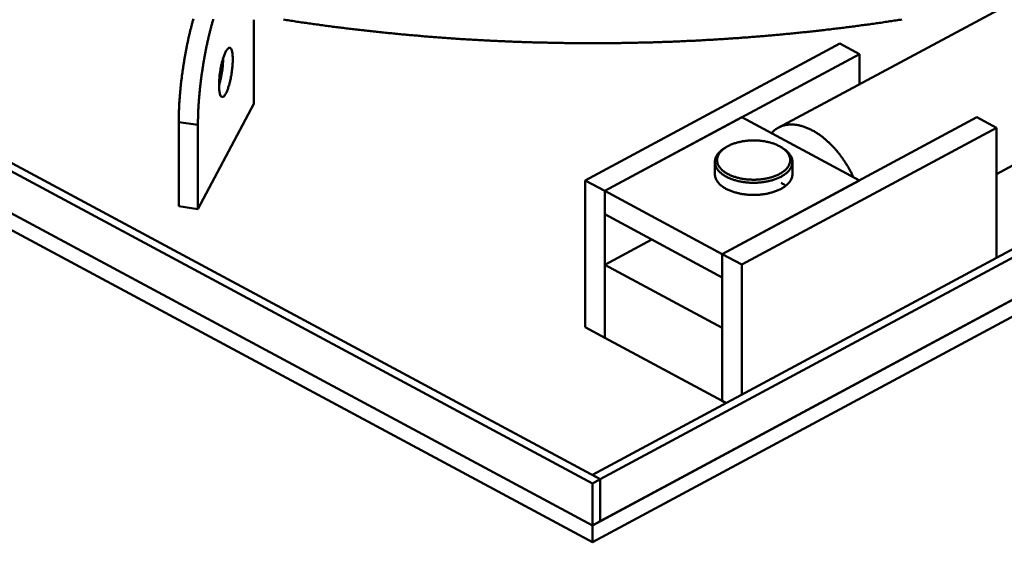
# Model space of a CAD drawing. Header units: millimetres. Extents: x 0 to 841, y 0 to 594.
# Tile 13 of 35: x 260 to 390, y 175 to 243. Entities that reach past the tile are written whole.
import ezdxf

# ---------------------------------------------------------------- set-up
doc = ezdxf.new("R2010")
doc.units = ezdxf.units.MM
doc.layers.add('VIS', color=7, linetype='CONTINUOUS', lineweight=50)

msp = doc.modelspace()

# ---------------------------------------------------------------- linework, layer by layer
at = {"layer": 'VIS'}
for points in [[(71.5, 324.23), (335.5, 182.49)], [(72.53, 324.78), (336.53, 183.04)], [(335.5, 183.59), (597.44, 324.23)], [(336.53, 183.04), (598.47, 323.67)], [(71.5, 318.69), (335.5, 176.95)], [(71.5, 318.69), (335.5, 176.95)], [(335.5, 176.95), (599.5, 318.69)], [(336.53, 177.5), (598.47, 318.14)], [(71.5, 316.48), (335.5, 174.74)], [(335.5, 174.74), (599.5, 316.48)], [(359.98, 229.27), (394.53, 247.82)], [(281.05, 230.01), (281.05, 230.13), (281.05, 230.25), (281.05, 230.38), (281.06, 230.5), (281.06, 230.62), (281.06, 230.74), (281.06, 230.86), (281.06, 230.98), (281.07, 231.1), (281.07, 231.22), (281.08, 231.34), (281.08, 231.46), (281.08, 231.58), (281.09, 231.7), (281.1, 231.82), (281.1, 231.94), (281.11, 232.06), (281.11, 232.18), (281.12, 232.3), (281.13, 232.42), (281.13, 232.54), (281.14, 232.66), (281.15, 232.79), (281.16, 232.91), (281.17, 233.03), (281.18, 233.15), (281.18, 233.27), (281.19, 233.39), (281.2, 233.51), (281.21, 233.63), (281.22, 233.75), (281.23, 233.87), (281.24, 233.99), (281.26, 234.11), (281.27, 234.23), (281.28, 234.35), (281.29, 234.47), (281.3, 234.59), (281.31, 234.71), (281.33, 234.83), (281.34, 234.95), (281.35, 235.07), (281.37, 235.19), (281.38, 235.31), (281.39, 235.43), (281.41, 235.55), (281.42, 235.67), (281.44, 235.79), (281.45, 235.91), (281.47, 236.02), (281.48, 236.14), (281.5, 236.26), (281.52, 236.38), (281.53, 236.5), (281.55, 236.62), (281.57, 236.74), (281.58, 236.86), (281.6, 236.98), (281.62, 237.1), (281.64, 237.22), (281.65, 237.34), (281.67, 237.46), (281.69, 237.58), (281.71, 237.7), (281.73, 237.82), (281.75, 237.93), (281.77, 238.05), (281.79, 238.17), (281.81, 238.29), (281.83, 238.41), (281.85, 238.53), (281.87, 238.65), (281.89, 238.77), (281.91, 238.89), (281.93, 239), (281.95, 239.12), (281.98, 239.24), (282, 239.36), (282.02, 239.48), (282.04, 239.6), (282.07, 239.71), (282.09, 239.83), (282.11, 239.95), (282.14, 240.07), (282.16, 240.19), (282.18, 240.31), (282.21, 240.42), (282.23, 240.54), (282.26, 240.66), (282.28, 240.78), (282.31, 240.9), (282.34, 241.01), (282.36, 241.13), (282.39, 241.25), (282.42, 241.37), (282.44, 241.48), (282.47, 241.6), (282.5, 241.72), (282.53, 241.84), (282.55, 241.95), (282.58, 242.07), (282.61, 242.19), (282.64, 242.3), (282.67, 242.42), (282.7, 242.54), (282.73, 242.66), (282.76, 242.77), (282.79, 242.89), (282.82, 243.01), (282.85, 243.12), (282.88, 243.24), (282.92, 243.35), (282.95, 243.47), (282.98, 243.59)], [(283.58, 229.63), (283.58, 229.75), (283.58, 229.87), (283.58, 229.99), (283.58, 230.11), (283.58, 230.23), (283.58, 230.35), (283.59, 230.47), (283.59, 230.59), (283.59, 230.71), (283.6, 230.83), (283.6, 230.95), (283.6, 231.07), (283.61, 231.19), (283.61, 231.31), (283.62, 231.43), (283.62, 231.56), (283.63, 231.68), (283.64, 231.8), (283.64, 231.92), (283.65, 232.04), (283.66, 232.16), (283.67, 232.28), (283.67, 232.4), (283.68, 232.52), (283.69, 232.64), (283.7, 232.76), (283.71, 232.88), (283.72, 233), (283.73, 233.12), (283.74, 233.24), (283.75, 233.36), (283.76, 233.48), (283.77, 233.6), (283.78, 233.72), (283.79, 233.84), (283.8, 233.96), (283.81, 234.08), (283.83, 234.2), (283.84, 234.32), (283.85, 234.44), (283.86, 234.56), (283.88, 234.68), (283.89, 234.8), (283.91, 234.92), (283.92, 235.04), (283.93, 235.16), (283.95, 235.28), (283.96, 235.4), (283.98, 235.52), (283.99, 235.64), (284.01, 235.76), (284.02, 235.88), (284.04, 236), (284.06, 236.12), (284.07, 236.24), (284.09, 236.35), (284.11, 236.47), (284.12, 236.59), (284.14, 236.71), (284.16, 236.83), (284.18, 236.95), (284.2, 237.07), (284.21, 237.19), (284.23, 237.31), (284.25, 237.43), (284.27, 237.55), (284.29, 237.67), (284.31, 237.78), (284.33, 237.9), (284.35, 238.02), (284.37, 238.14), (284.39, 238.26), (284.41, 238.38), (284.43, 238.5), (284.46, 238.62), (284.48, 238.74), (284.5, 238.85), (284.52, 238.97), (284.54, 239.09), (284.57, 239.21), (284.59, 239.33), (284.61, 239.45), (284.64, 239.56), (284.66, 239.68), (284.68, 239.8), (284.71, 239.92), (284.73, 240.04), (284.76, 240.15), (284.78, 240.27), (284.81, 240.39), (284.83, 240.51), (284.86, 240.63), (284.89, 240.74), (284.91, 240.86), (284.94, 240.98), (284.97, 241.1), (284.99, 241.21), (285.02, 241.33), (285.05, 241.45), (285.08, 241.57), (285.11, 241.68), (285.13, 241.8), (285.16, 241.92), (285.19, 242.03), (285.22, 242.15), (285.25, 242.27), (285.28, 242.38), (285.31, 242.5), (285.34, 242.62), (285.38, 242.73), (285.41, 242.85), (285.44, 242.97), (285.47, 243.08), (285.5, 243.2), (285.54, 243.32), (285.57, 243.43), (285.6, 243.55)], [(290.95, 243.48), (290.95, 232.41)], [(294.86, 243.49), (295.06, 243.46), (295.26, 243.43), (295.45, 243.4), (295.65, 243.37), (295.85, 243.34), (296.04, 243.31), (296.24, 243.28), (296.44, 243.25), (296.63, 243.22), (296.83, 243.19), (297.03, 243.16), (297.22, 243.13), (297.42, 243.11), (297.62, 243.08), (297.81, 243.05), (298.01, 243.02), (298.21, 242.99), (298.4, 242.96), (298.6, 242.94), (298.8, 242.91), (298.99, 242.88), (299.19, 242.85), (299.39, 242.83), (299.59, 242.8), (299.78, 242.77), (299.98, 242.75), (300.18, 242.72), (300.37, 242.69), (300.57, 242.67), (300.77, 242.64), (300.96, 242.62), (301.16, 242.59), (301.36, 242.56), (301.56, 242.54), (301.75, 242.51), (301.95, 242.49), (302.15, 242.46), (302.34, 242.44), (302.54, 242.41), (302.74, 242.39), (302.94, 242.37), (303.13, 242.34), (303.33, 242.32), (303.53, 242.29), (303.73, 242.27), (303.92, 242.25), (304.12, 242.22), (304.32, 242.2), (304.52, 242.18), (304.71, 242.15), (304.91, 242.13), (305.11, 242.11), (305.31, 242.09), (305.5, 242.06), (305.7, 242.04), (305.9, 242.02), (306.1, 242), (306.29, 241.98), (306.49, 241.95), (306.69, 241.93), (306.89, 241.91), (307.08, 241.89), (307.28, 241.87), (307.48, 241.85), (307.68, 241.83), (307.87, 241.81), (308.07, 241.79), (308.27, 241.77), (308.47, 241.75), (308.67, 241.73), (308.86, 241.71), (309.06, 241.69), (309.26, 241.67), (309.46, 241.65), (309.65, 241.63), (309.85, 241.61), (310.05, 241.59), (310.25, 241.57), (310.45, 241.55), (310.64, 241.53), (310.84, 241.52), (311.04, 241.5), (311.24, 241.48), (311.44, 241.46), (311.63, 241.44), (311.83, 241.43), (312.03, 241.41), (312.23, 241.39), (312.43, 241.38), (312.62, 241.36), (312.82, 241.34), (313.02, 241.32), (313.22, 241.31), (313.42, 241.29), (313.61, 241.28), (313.81, 241.26), (314.01, 241.24), (314.21, 241.23), (314.41, 241.21), (314.61, 241.2), (314.8, 241.18), (315, 241.17), (315.2, 241.15), (315.4, 241.14), (315.6, 241.12), (315.79, 241.11), (315.99, 241.09), (316.19, 241.08), (316.39, 241.06), (316.59, 241.05), (316.79, 241.04), (316.98, 241.02), (317.18, 241.01), (317.38, 241), (317.58, 240.98), (317.78, 240.97), (317.98, 240.96), (318.17, 240.94), (318.37, 240.93), (318.57, 240.92), (318.77, 240.91), (318.97, 240.89), (319.17, 240.88), (319.36, 240.87), (319.56, 240.86), (319.76, 240.85), (319.96, 240.83), (320.16, 240.82), (320.36, 240.81), (320.56, 240.8), (320.75, 240.79), (320.95, 240.78), (321.15, 240.77), (321.35, 240.76), (321.55, 240.75), (321.75, 240.74), (321.95, 240.73), (322.14, 240.72), (322.34, 240.71), (322.54, 240.7), (322.74, 240.69), (322.94, 240.68), (323.14, 240.67), (323.34, 240.66), (323.53, 240.65), (323.73, 240.64), (323.93, 240.64), (324.13, 240.63), (324.33, 240.62), (324.53, 240.61), (324.73, 240.6), (324.92, 240.6), (325.12, 240.59), (325.32, 240.58), (325.52, 240.57), (325.72, 240.57), (325.92, 240.56), (326.12, 240.55), (326.31, 240.54), (326.51, 240.54), (326.71, 240.53), (326.91, 240.52), (327.11, 240.52), (327.31, 240.51), (327.51, 240.51), (327.71, 240.5), (327.9, 240.5), (328.1, 240.49), (328.3, 240.48), (328.5, 240.48), (328.7, 240.47), (328.9, 240.47), (329.1, 240.46), (329.29, 240.46), (329.49, 240.46), (329.69, 240.45), (329.89, 240.45), (330.09, 240.44), (330.29, 240.44), (330.49, 240.44), (330.69, 240.43), (330.88, 240.43), (331.08, 240.42), (331.28, 240.42), (331.48, 240.42), (331.68, 240.42), (331.88, 240.41), (332.08, 240.41), (332.28, 240.41), (332.47, 240.41), (332.67, 240.4), (332.87, 240.4), (333.07, 240.4), (333.27, 240.4), (333.47, 240.4), (333.67, 240.4), (333.87, 240.39), (334.07, 240.39), (334.26, 240.39), (334.46, 240.39), (334.66, 240.39), (334.86, 240.39), (335.06, 240.39), (335.26, 240.39), (335.46, 240.39), (335.66, 240.39), (335.85, 240.39), (336.05, 240.39), (336.25, 240.39), (336.45, 240.39), (336.65, 240.39), (336.85, 240.39), (337.05, 240.39), (337.25, 240.39), (337.44, 240.4), (337.64, 240.4), (337.84, 240.4), (338.04, 240.4), (338.24, 240.4), (338.44, 240.4), (338.64, 240.41), (338.84, 240.41), (339.03, 240.41), (339.23, 240.41), (339.43, 240.42), (339.63, 240.42), (339.83, 240.42), (340.03, 240.43), (340.23, 240.43), (340.43, 240.43), (340.62, 240.44), (340.82, 240.44), (341.02, 240.45), (341.22, 240.45), (341.42, 240.45), (341.62, 240.46), (341.82, 240.46), (342.02, 240.47), (342.21, 240.47), (342.41, 240.48), (342.61, 240.48), (342.81, 240.49), (343.01, 240.49), (343.21, 240.5), (343.41, 240.5), (343.61, 240.51), (343.8, 240.52), (344, 240.52), (344.2, 240.53), (344.4, 240.53), (344.6, 240.54), (344.8, 240.55), (345, 240.56), (345.19, 240.56), (345.39, 240.57), (345.59, 240.58), (345.79, 240.58), (345.99, 240.59), (346.19, 240.6), (346.39, 240.61), (346.59, 240.62), (346.78, 240.62), (346.98, 240.63), (347.18, 240.64), (347.38, 240.65), (347.58, 240.66), (347.78, 240.67), (347.98, 240.68), (348.17, 240.69), (348.37, 240.69), (348.57, 240.7), (348.77, 240.71), (348.97, 240.72), (349.17, 240.73), (349.37, 240.74), (349.56, 240.75), (349.76, 240.76), (349.96, 240.77), (350.16, 240.79), (350.36, 240.8), (350.56, 240.81), (350.75, 240.82), (350.95, 240.83), (351.15, 240.84), (351.35, 240.85), (351.55, 240.86), (351.75, 240.88), (351.95, 240.89), (352.14, 240.9), (352.34, 240.91), (352.54, 240.93), (352.74, 240.94), (352.94, 240.95), (353.14, 240.96), (353.33, 240.98), (353.53, 240.99), (353.73, 241), (353.93, 241.02), (354.13, 241.03), (354.33, 241.04), (354.52, 241.06), (354.72, 241.07), (354.92, 241.09), (355.12, 241.1), (355.32, 241.12), (355.52, 241.13), (355.71, 241.14), (355.91, 241.16), (356.11, 241.17), (356.31, 241.19), (356.51, 241.21), (356.7, 241.22), (356.9, 241.24), (357.1, 241.25), (357.3, 241.27), (357.5, 241.28), (357.7, 241.3), (357.89, 241.32), (358.09, 241.33), (358.29, 241.35), (358.49, 241.37), (358.69, 241.38), (358.88, 241.4), (359.08, 241.42), (359.28, 241.44), (359.48, 241.45), (359.68, 241.47), (359.87, 241.49), (360.07, 241.51), (360.27, 241.53), (360.47, 241.54), (360.67, 241.56), (360.86, 241.58), (361.06, 241.6), (361.26, 241.62), (361.46, 241.64), (361.65, 241.66), (361.85, 241.68), (362.05, 241.7), (362.25, 241.72), (362.45, 241.74), (362.64, 241.76), (362.84, 241.78), (363.04, 241.8), (363.24, 241.82), (363.43, 241.84), (363.63, 241.86), (363.83, 241.88), (364.03, 241.9), (364.23, 241.92), (364.42, 241.94), (364.62, 241.97), (364.82, 241.99), (365.02, 242.01), (365.21, 242.03), (365.41, 242.05), (365.61, 242.08), (365.81, 242.1), (366, 242.12), (366.2, 242.14), (366.4, 242.17), (366.6, 242.19), (366.79, 242.21), (366.99, 242.24), (367.19, 242.26), (367.39, 242.28), (367.58, 242.31), (367.78, 242.33), (367.98, 242.36), (368.17, 242.38), (368.37, 242.4), (368.57, 242.43), (368.77, 242.45), (368.96, 242.48), (369.16, 242.5), (369.36, 242.53), (369.55, 242.55), (369.75, 242.58), (369.95, 242.6), (370.15, 242.63), (370.34, 242.66), (370.54, 242.68), (370.74, 242.71), (370.93, 242.74), (371.13, 242.76), (371.33, 242.79), (371.53, 242.82), (371.72, 242.84), (371.92, 242.87), (372.12, 242.9), (372.31, 242.92), (372.51, 242.95), (372.71, 242.98), (372.9, 243.01), (373.1, 243.04), (373.3, 243.06), (373.49, 243.09), (373.69, 243.12), (373.89, 243.15), (374.08, 243.18), (374.28, 243.21), (374.48, 243.24), (374.67, 243.27), (374.87, 243.3), (375.07, 243.33), (375.26, 243.36), (375.46, 243.39), (375.66, 243.42), (375.85, 243.45), (376.05, 243.48), (376.25, 243.51)], [(286.36, 234.86), (286.36, 234.98), (286.36, 235.1), (286.37, 235.22), (286.37, 235.34), (286.38, 235.46), (286.39, 235.58), (286.4, 235.7), (286.41, 235.82), (286.42, 235.94), (286.43, 236.06), (286.44, 236.18), (286.46, 236.3), (286.47, 236.42), (286.49, 236.54), (286.51, 236.66), (286.53, 236.78), (286.55, 236.9), (286.57, 237.02), (286.59, 237.14), (286.61, 237.26), (286.64, 237.37), (286.66, 237.49), (286.69, 237.61), (286.72, 237.73), (286.74, 237.84), (286.77, 237.96), (286.8, 238.08), (286.84, 238.19), (286.87, 238.31), (286.91, 238.43), (286.94, 238.54), (286.98, 238.65), (287.02, 238.77), (287.06, 238.88), (287.11, 238.99), (287.16, 239.1), (287.21, 239.21), (287.26, 239.32), (287.32, 239.43), (287.39, 239.53), (287.46, 239.62), (287.54, 239.71), (287.64, 239.78), (287.76, 239.8)], [(287.76, 239.8), (287.87, 239.74), (287.94, 239.65), (287.99, 239.54), (288.04, 239.43), (288.07, 239.31), (288.09, 239.19), (288.11, 239.08), (288.13, 238.96), (288.14, 238.84), (288.15, 238.72), (288.16, 238.6), (288.16, 238.48), (288.16, 238.36), (288.16, 238.24), (288.16, 238.12), (288.16, 237.99), (288.16, 237.87), (288.15, 237.75), (288.14, 237.63), (288.14, 237.51), (288.13, 237.39), (288.12, 237.27), (288.1, 237.15), (288.09, 237.03), (288.08, 236.91), (288.06, 236.8), (288.05, 236.68), (288.03, 236.56), (288.01, 236.44), (288, 236.32), (287.98, 236.2), (287.95, 236.08), (287.93, 235.96), (287.91, 235.84), (287.89, 235.73), (287.86, 235.61), (287.83, 235.49), (287.81, 235.37), (287.78, 235.26), (287.75, 235.14), (287.72, 235.02), (287.69, 234.91), (287.65, 234.79), (287.62, 234.68), (287.58, 234.56), (287.54, 234.45), (287.5, 234.34), (287.46, 234.22), (287.41, 234.11), (287.37, 234), (287.32, 233.89), (287.26, 233.78), (287.2, 233.68), (287.14, 233.58), (287.07, 233.48), (286.98, 233.39), (286.88, 233.33), (286.76, 233.31)], [(334.56, 222.34), (368.07, 240.33)], [(370.65, 238.95), (368.07, 240.33)], [(337.14, 220.95), (370.65, 238.95)], [(370.65, 235), (370.65, 238.95)], [(286.9, 238.41), (286.9, 238.29), (286.9, 238.17), (286.89, 238.04), (286.89, 237.92), (286.88, 237.8), (286.87, 237.67), (286.86, 237.55), (286.85, 237.43), (286.84, 237.3), (286.83, 237.18), (286.81, 237.06), (286.8, 236.94), (286.78, 236.81), (286.76, 236.69), (286.74, 236.57), (286.72, 236.45), (286.7, 236.33), (286.68, 236.21), (286.66, 236.08), (286.63, 235.96), (286.61, 235.84), (286.58, 235.72), (286.55, 235.6), (286.52, 235.48), (286.49, 235.36), (286.46, 235.24), (286.43, 235.12), (286.4, 235.01), (286.36, 234.89)], [(286.76, 233.31), (286.65, 233.37), (286.57, 233.47), (286.52, 233.59), (286.48, 233.71), (286.45, 233.83), (286.42, 233.96), (286.4, 234.09), (286.39, 234.22), (286.38, 234.34), (286.37, 234.47), (286.36, 234.6), (286.36, 234.73), (286.36, 234.86)], [(290.95, 232.41), (283.58, 218.55)], [(388.7, 223.17), (403.5, 231.12)], [(281.05, 218.94), (281.05, 230.01)], [(283.58, 229.63), (281.05, 230.01)], [(283.58, 218.55), (283.58, 229.63)], [(337.14, 220.95), (355.18, 230.64)], [(352.61, 212.65), (386.12, 230.64)], [(370.65, 222.34), (355.18, 230.64)], [(369.87, 222.76), (369.81, 222.87), (369.76, 222.98), (369.71, 223.09), (369.66, 223.19), (369.6, 223.3), (369.55, 223.41), (369.49, 223.52), (369.43, 223.62), (369.38, 223.73), (369.32, 223.83), (369.26, 223.94), (369.2, 224.04), (369.14, 224.15), (369.08, 224.25), (369.01, 224.35), (368.95, 224.46), (368.89, 224.56), (368.82, 224.66), (368.76, 224.76), (368.69, 224.86), (368.62, 224.96), (368.56, 225.06), (368.49, 225.16), (368.42, 225.26), (368.35, 225.36), (368.28, 225.45), (368.21, 225.55), (368.13, 225.65), (368.06, 225.74), (367.99, 225.84), (367.91, 225.93), (367.84, 226.03), (367.76, 226.12), (367.68, 226.21), (367.6, 226.3), (367.53, 226.4), (367.45, 226.49), (367.37, 226.58), (367.28, 226.67), (367.2, 226.75), (367.12, 226.84), (367.04, 226.93), (366.95, 227.01), (366.87, 227.1), (366.78, 227.18), (366.69, 227.27), (366.61, 227.35), (366.52, 227.43), (366.43, 227.51), (366.34, 227.59), (366.25, 227.67), (366.16, 227.75), (366.07, 227.83), (365.97, 227.91), (365.88, 227.98), (365.78, 228.06), (365.69, 228.13), (365.59, 228.2), (365.49, 228.27), (365.4, 228.34), (365.3, 228.41), (365.2, 228.48), (365.1, 228.55), (365, 228.61), (364.89, 228.67), (364.79, 228.74), (364.69, 228.8), (364.58, 228.86), (364.48, 228.91), (364.37, 228.97), (364.26, 229.03), (364.15, 229.08), (364.04, 229.13), (363.93, 229.18), (363.82, 229.23), (363.71, 229.27), (363.6, 229.32), (363.49, 229.36), (363.37, 229.4), (363.26, 229.44), (363.14, 229.47), (363.03, 229.51), (362.91, 229.54), (362.79, 229.56), (362.68, 229.59), (362.56, 229.61), (362.44, 229.63), (362.32, 229.65), (362.2, 229.67), (362.08, 229.68), (361.96, 229.69), (361.84, 229.69), (361.72, 229.69), (361.6, 229.69), (361.48, 229.69), (361.36, 229.68), (361.24, 229.67), (361.12, 229.65), (361, 229.63), (360.88, 229.61), (360.77, 229.58), (360.65, 229.55), (360.53, 229.51), (360.42, 229.47), (360.31, 229.43), (360.2, 229.38), (360.09, 229.33), (359.98, 229.27)], [(388.7, 229.26), (386.12, 230.64)], [(355.18, 211.26), (388.7, 229.26)], [(359.98, 229.27), (359.87, 229.21), (359.76, 229.14), (359.65, 229.07), (359.54, 229), (359.44, 228.92), (359.34, 228.83), (359.25, 228.74), (359.15, 228.65), (359.06, 228.56)], [(388.7, 212.16), (388.7, 229.26)], [(360.44, 226.66), (360.34, 226.72), (360.24, 226.78), (360.13, 226.84), (360.02, 226.9), (359.91, 226.95), (359.8, 227), (359.69, 227.05), (359.58, 227.1), (359.47, 227.14), (359.35, 227.18), (359.24, 227.22), (359.12, 227.26), (359.01, 227.29), (358.89, 227.32), (358.77, 227.35), (358.65, 227.38), (358.54, 227.41), (358.42, 227.43), (358.3, 227.46), (358.18, 227.48), (358.06, 227.5), (357.94, 227.52), (357.82, 227.53), (357.7, 227.55), (357.58, 227.56), (357.46, 227.57), (357.34, 227.58), (357.22, 227.58), (357.09, 227.59), (356.97, 227.59), (356.85, 227.6), (356.73, 227.6), (356.61, 227.6), (356.49, 227.59), (356.37, 227.59), (356.25, 227.58), (356.13, 227.58), (356, 227.57), (355.88, 227.56), (355.76, 227.55), (355.64, 227.53), (355.52, 227.52), (355.4, 227.5), (355.28, 227.48), (355.16, 227.46), (355.04, 227.43), (354.93, 227.41), (354.81, 227.38), (354.69, 227.35), (354.57, 227.32), (354.46, 227.29), (354.34, 227.26), (354.22, 227.22), (354.11, 227.18), (353.99, 227.14), (353.88, 227.1), (353.77, 227.05), (353.66, 227), (353.55, 226.95), (353.44, 226.9), (353.33, 226.84), (353.23, 226.78), (353.12, 226.72), (353.02, 226.66)], [(352.79, 226.51), (352.69, 226.44), (352.59, 226.37), (352.5, 226.3), (352.4, 226.22), (352.31, 226.14), (352.23, 226.06), (352.14, 225.97), (352.06, 225.88), (351.99, 225.78), (351.92, 225.68), (351.85, 225.58), (351.8, 225.47), (351.75, 225.36), (351.7, 225.25), (351.67, 225.13), (351.65, 225.01), (351.63, 224.89), (351.63, 224.77)], [(353.02, 226.66), (352.92, 226.59), (352.82, 226.52), (352.73, 226.45), (352.63, 226.37), (352.55, 226.29), (352.46, 226.21), (352.38, 226.12), (352.3, 226.03), (352.23, 225.93), (352.16, 225.83), (352.1, 225.72), (352.05, 225.62), (352.01, 225.51), (351.97, 225.39), (351.94, 225.27), (351.93, 225.16), (351.92, 225.04), (351.92, 224.92), (351.93, 224.8), (351.96, 224.68), (351.99, 224.56), (352.03, 224.45), (352.08, 224.34), (352.14, 224.24), (352.2, 224.14), (352.27, 224.04), (352.35, 223.94), (352.43, 223.85), (352.51, 223.77), (352.6, 223.69), (352.69, 223.61), (352.79, 223.53), (352.88, 223.46), (352.98, 223.39), (353.08, 223.33), (353.19, 223.27), (353.29, 223.21), (353.4, 223.15), (353.5, 223.1), (353.61, 223.05), (353.72, 223), (353.83, 222.95), (353.94, 222.91), (354.06, 222.87), (354.17, 222.83), (354.28, 222.79), (354.4, 222.75), (354.51, 222.72), (354.63, 222.69), (354.75, 222.66), (354.86, 222.63), (354.98, 222.61), (355.1, 222.58), (355.22, 222.56), (355.33, 222.54), (355.45, 222.52), (355.57, 222.51), (355.69, 222.49), (355.81, 222.48), (355.93, 222.47), (356.05, 222.46), (356.17, 222.45), (356.29, 222.44), (356.41, 222.44), (356.53, 222.43), (356.65, 222.43), (356.77, 222.43), (356.89, 222.43), (357.01, 222.43), (357.13, 222.44), (357.25, 222.45), (357.37, 222.45), (357.49, 222.46), (357.61, 222.47), (357.73, 222.49), (357.85, 222.5), (357.97, 222.52), (358.08, 222.53), (358.2, 222.55), (358.32, 222.58), (358.44, 222.6), (358.56, 222.62), (358.67, 222.65), (358.79, 222.68), (358.91, 222.71), (359.02, 222.74), (359.14, 222.78), (359.25, 222.81), (359.36, 222.85), (359.48, 222.89), (359.59, 222.94), (359.7, 222.98), (359.81, 223.03), (359.92, 223.08), (360.03, 223.13), (360.13, 223.19)], [(353.02, 226.66), (352.79, 226.51)], [(352.91, 226.59), (352.89, 226.57), (352.87, 226.56), (352.85, 226.55), (352.83, 226.54), (352.81, 226.52), (352.79, 226.51)], [(360.13, 223.19), (360.24, 223.25), (360.34, 223.31), (360.45, 223.37), (360.55, 223.44), (360.65, 223.51), (360.74, 223.59), (360.83, 223.66), (360.92, 223.75), (361.01, 223.83), (361.09, 223.92), (361.17, 224.01), (361.24, 224.11), (361.31, 224.21), (361.37, 224.32), (361.42, 224.43), (361.46, 224.54), (361.5, 224.66), (361.52, 224.77), (361.54, 224.9), (361.54, 225.02), (361.54, 225.14), (361.52, 225.26), (361.5, 225.38), (361.46, 225.49), (361.42, 225.6), (361.36, 225.71), (361.3, 225.82), (361.24, 225.92), (361.17, 226.02), (361.09, 226.11), (361.01, 226.2), (360.92, 226.29), (360.83, 226.37), (360.74, 226.45), (360.64, 226.52), (360.54, 226.59), (360.44, 226.66)], [(360.44, 226.66), (360.67, 226.51)], [(360.67, 226.51), (360.65, 226.52), (360.63, 226.54), (360.61, 226.55), (360.59, 226.56), (360.57, 226.57), (360.55, 226.59)], [(361.84, 224.77), (361.83, 224.89), (361.82, 225.01), (361.79, 225.13), (361.76, 225.25), (361.71, 225.36), (361.66, 225.47), (361.61, 225.58), (361.54, 225.68), (361.47, 225.78), (361.4, 225.88), (361.32, 225.97), (361.24, 226.06), (361.15, 226.14), (361.06, 226.22), (360.96, 226.3), (360.87, 226.37), (360.77, 226.44), (360.67, 226.51)], [(351.63, 224.77), (351.63, 224.65), (351.65, 224.53), (351.67, 224.41), (351.7, 224.29), (351.75, 224.18), (351.8, 224.07), (351.85, 223.96), (351.92, 223.86), (351.98, 223.76), (352.06, 223.66), (352.14, 223.57), (352.22, 223.48), (352.31, 223.4), (352.4, 223.32), (352.49, 223.24), (352.59, 223.17), (352.68, 223.1), (352.78, 223.03), (352.89, 222.97), (352.99, 222.9), (353.09, 222.84), (353.2, 222.79), (353.31, 222.73), (353.42, 222.68), (353.53, 222.63), (353.64, 222.59), (353.75, 222.54), (353.87, 222.5), (353.98, 222.46), (354.1, 222.42), (354.21, 222.38), (354.33, 222.35), (354.44, 222.32), (354.56, 222.29), (354.68, 222.26), (354.8, 222.23), (354.91, 222.21), (355.03, 222.18), (355.15, 222.16), (355.27, 222.14), (355.39, 222.12), (355.51, 222.11), (355.63, 222.09), (355.75, 222.08), (355.87, 222.07), (355.99, 222.06), (356.11, 222.05), (356.23, 222.04), (356.35, 222.03), (356.47, 222.03), (356.59, 222.03), (356.72, 222.03), (356.84, 222.03), (356.96, 222.03), (357.08, 222.03), (357.2, 222.04), (357.32, 222.05), (357.44, 222.05), (357.56, 222.06), (357.68, 222.08), (357.8, 222.09), (357.92, 222.1), (358.04, 222.12), (358.16, 222.14), (358.28, 222.16), (358.4, 222.18), (358.52, 222.2), (358.64, 222.23), (358.75, 222.25), (358.87, 222.28), (358.99, 222.31), (359.11, 222.34), (359.22, 222.38), (359.34, 222.41), (359.45, 222.45), (359.57, 222.49), (359.68, 222.53), (359.79, 222.58), (359.9, 222.62), (360.01, 222.67), (360.12, 222.72), (360.23, 222.77), (360.34, 222.83)], [(351.63, 224.77), (351.63, 223.17)], [(360.34, 222.83), (360.45, 222.89), (360.55, 222.95), (360.66, 223.02), (360.76, 223.08), (360.86, 223.16), (360.95, 223.23), (361.05, 223.31), (361.14, 223.39), (361.23, 223.47), (361.31, 223.56), (361.39, 223.65), (361.47, 223.75), (361.54, 223.85), (361.6, 223.95), (361.66, 224.06), (361.71, 224.17), (361.76, 224.29), (361.79, 224.4), (361.81, 224.52), (361.83, 224.65), (361.84, 224.77)], [(361.84, 224.77), (361.84, 223.17)], [(361.84, 223.17), (361.83, 223.05), (361.82, 222.93), (361.79, 222.81), (361.76, 222.7), (361.72, 222.58), (361.67, 222.47), (361.61, 222.37), (361.55, 222.27), (361.48, 222.17), (361.41, 222.07), (361.33, 221.98), (361.25, 221.89), (361.16, 221.81), (361.07, 221.73), (360.98, 221.65), (360.89, 221.58), (360.79, 221.51), (360.69, 221.44), (360.59, 221.37), (360.49, 221.31), (360.38, 221.25), (360.28, 221.2), (360.17, 221.14), (360.06, 221.09), (359.95, 221.04), (359.84, 221), (359.73, 220.95), (359.62, 220.91), (359.5, 220.87), (359.39, 220.83), (359.28, 220.79), (359.16, 220.76), (359.05, 220.73), (358.93, 220.7), (358.81, 220.67), (358.7, 220.64), (358.58, 220.61), (358.46, 220.59), (358.34, 220.57), (358.22, 220.55), (358.11, 220.53), (357.99, 220.51), (357.87, 220.5), (357.75, 220.48), (357.63, 220.47), (357.51, 220.46), (357.39, 220.45), (357.27, 220.44), (357.15, 220.44), (357.03, 220.43), (356.91, 220.43), (356.79, 220.43), (356.67, 220.43), (356.55, 220.43), (356.43, 220.43), (356.31, 220.44), (356.19, 220.44), (356.07, 220.45), (355.95, 220.46), (355.83, 220.47), (355.71, 220.48), (355.59, 220.5), (355.47, 220.51), (355.36, 220.53), (355.24, 220.55), (355.12, 220.57), (355, 220.59), (354.88, 220.61), (354.77, 220.64), (354.65, 220.67), (354.53, 220.7), (354.42, 220.73), (354.3, 220.76), (354.19, 220.79), (354.07, 220.83), (353.96, 220.87), (353.84, 220.91), (353.73, 220.95), (353.62, 221), (353.51, 221.04), (353.4, 221.09), (353.29, 221.14), (353.18, 221.2), (353.08, 221.25), (352.97, 221.31), (352.87, 221.37), (352.77, 221.44), (352.67, 221.51), (352.57, 221.58), (352.48, 221.65), (352.39, 221.73), (352.3, 221.81), (352.21, 221.89), (352.13, 221.98), (352.05, 222.07), (351.98, 222.17), (351.91, 222.27), (351.85, 222.37), (351.79, 222.47), (351.74, 222.58), (351.7, 222.7), (351.67, 222.81), (351.65, 222.93), (351.63, 223.05), (351.63, 223.17)], [(337.14, 220.95), (334.56, 222.34)], [(334.56, 203.02), (334.56, 222.34)], [(352.61, 212.65), (370.65, 222.34)], [(360.34, 222.03), (360.45, 221.97), (360.55, 221.91), (360.66, 221.84), (360.76, 221.78), (360.86, 221.7), (360.96, 221.63)], [(337.14, 201.64), (337.14, 220.95)], [(352.61, 212.65), (337.14, 220.95)], [(337.14, 217.88), (337.14, 220.95)], [(283.58, 218.55), (281.05, 218.94)], [(352.61, 209.57), (337.14, 217.88)], [(337.14, 211.23), (343.32, 214.56)], [(355.18, 211.26), (352.61, 212.65)], [(352.61, 193.33), (352.61, 212.65)], [(352.61, 209.57), (352.61, 212.65)], [(352.61, 202.93), (337.14, 211.23)], [(337.14, 201.64), (337.14, 211.23)], [(355.18, 194.16), (355.18, 211.26)], [(337.14, 201.64), (334.56, 203.02)], [(352.61, 193.33), (352.61, 202.93)], [(352.61, 193.33), (337.14, 201.64)], [(353.12, 193.05), (352.61, 193.33)], [(335.5, 183.59), (336.53, 183.04)], [(335.5, 182.49), (336.53, 183.04)], [(336.53, 177.5), (336.53, 183.04)], [(336.53, 177.5), (336.53, 183.04)], [(335.5, 176.95), (335.5, 182.49)], [(335.5, 176.95), (336.53, 177.5)], [(335.5, 174.74), (335.5, 176.95)]]:
    msp.add_lwpolyline(points, dxfattribs=at)

doc.saveas('drawing.dxf')
